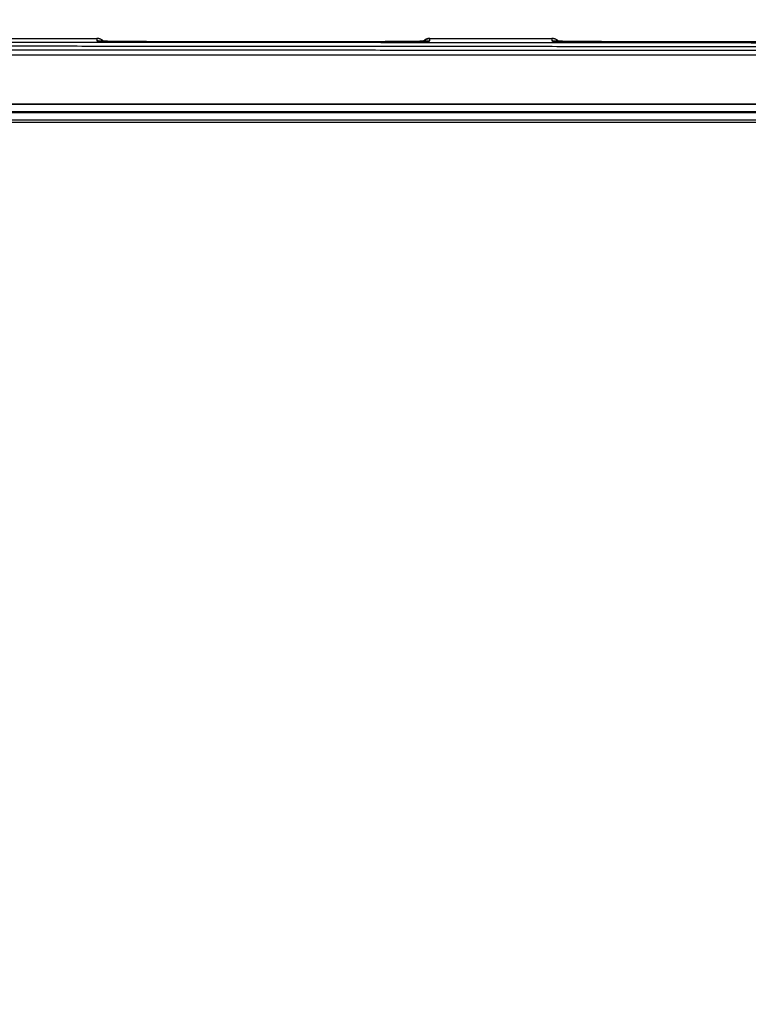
# Model space of a CAD drawing. Header units: inches. Extents: x 0 to 34, y 0 to 22.
# Tile 12 of 105: x 18.1 to 19.6, y 3.5 to 5.5. Entities that reach past the tile are written whole.
import ezdxf

# ---------------------------------------------------------------- set-up
doc = ezdxf.new("R2010")
doc.units = ezdxf.units.IN
doc.header["$LTSCALE"] = 1.87
doc.header["$MEASUREMENT"] = 0
doc.layers.get('0').update_dxf_attribs({"linetype": 'CONTINUOUS'})
doc.layers.add('DIMENSIONS', color=7, linetype='CONTINUOUS')
doc.styles.get("Standard").update_dxf_attribs({"font": 'txt', "width": 0.8})
doc.dimstyles.new('DIMSTYLE_1', dxfattribs={"dimtxt": 0.125, "dimasz": 0.18, "dimexe": 0.18, "dimexo": 0.0625, "dimgap": 0.09, "dimtad": 0, "dimtih": 1, "dimtoh": 1, "dimzin": 4, "dimdsep": 46, "dimtxsty": 'STANDARD', "dimblk": '_FILLED', "dimblk1": '_FILLED', "dimblk2": '_FILLED', "dimcen": 0.09, "dimadec": 0, "dimazin": 0, "dimtp": 0.02, "dimtm": 0.02, "dimtfac": 1, "dimtofl": 0, "dimtmove": 0, "dimatfit": 3, "dimldrblk": '_FILLED', "dimfxl": 1, "dimtolj": 1, "dimtzin": 4, "dimarcsym": 0})

# ---------------------------------------------------------------- blocks, each defined once
blk = doc.blocks.new('_FILLED')
at = {"color": 0, "linetype": 'BYBLOCK'}
blk.add_solid([(0, 0), (-1, 0.174), (-1, -0.174)], dxfattribs=at)
blk = doc.blocks.new('*D11')
at = {"layer": 'DIMENSIONS', "color": 2, "linetype": 'CONTINUOUS'}
for p, q in [((13.9245, 3.4809), (13.9245, 7.0786)), ((21.1735, 5.4017), (21.1735, 7.0786)), ((13.9245, 6.9536), (16.874, 6.9536)), ((21.1735, 6.9536), (18.224, 6.9536))]:
    blk.add_line(p, q, dxfattribs=at)
at = {"layer": 'DIMENSIONS', "color": 2, "linetype": 'CONTINUOUS', "xscale": 0.18, "yscale": 0.18, "zscale": 0.18, "rotation": 180}
blk.add_blockref('_FILLED', (13.9245, 6.9536), dxfattribs=at)
at = {"layer": 'DIMENSIONS', "color": 2, "linetype": 'CONTINUOUS', "xscale": 0.18, "yscale": 0.18, "zscale": 0.18}
blk.add_blockref('_FILLED', (21.1735, 6.9536), dxfattribs=at)
at = {"layer": 'DIMENSIONS', "color": 2, "linetype": 'CONTINUOUS', "width": 0.8}
for s, p in [('[', (17.4615, 6.8911)), (']', (18.0615, 6.8911)), ('7.25', (16.9365, 6.8911)), ('184.2', (17.5615, 6.8911))]:
    blk.add_text(s, height=0.125, dxfattribs=at).set_placement(p)
blk = doc.blocks.new('*D12')
at = {"layer": 'DIMENSIONS', "color": 2, "linetype": 'CONTINUOUS'}
for p, q in [((20.4245, 3.4809), (20.4245, 6.3286)), ((21.1735, 5.4017), (21.1735, 6.3286)), ((20.4245, 6.2036), (20.0601, 6.2036)), ((21.1735, 6.2036), (21.5335, 6.2036))]:
    blk.add_line(p, q, dxfattribs=at)
at = {"layer": 'DIMENSIONS', "color": 2, "linetype": 'CONTINUOUS', "xscale": 0.18, "yscale": 0.18, "zscale": 0.18}
blk.add_blockref('_FILLED', (20.4245, 6.2036), dxfattribs=at)
at = {"layer": 'DIMENSIONS', "color": 2, "linetype": 'CONTINUOUS', "xscale": 0.18, "yscale": 0.18, "zscale": 0.18, "rotation": 180}
blk.add_blockref('_FILLED', (21.1735, 6.2036), dxfattribs=at)
at = {"layer": 'DIMENSIONS', "color": 2, "linetype": 'CONTINUOUS', "width": 0.8}
for s, p in [('[', (19.3976, 6.1411)), (']', (19.8976, 6.1411)), ('.75', (18.9726, 6.1411)), ('19.1', (19.4976, 6.1411))]:
    blk.add_text(s, height=0.125, dxfattribs=at).set_placement(p)

msp = doc.modelspace()

# ---------------------------------------------------------------- linework, layer by layer
at = {"color": 7, "linetype": 'CONTINUOUS'}
for p, q in [((17.971, 5.4536), (18.22, 5.4536)), ((18.22, 5.4536), (18.2201, 5.4486)), ((18.9009, 5.4486), (18.901, 5.4536)), ((18.901, 5.4536), (19.15, 5.4536)), ((19.15, 5.4536), (19.1501, 5.4486)), ((18.2231, 5.4484), (18.2229, 5.4484)), ((18.2233, 5.4483), (18.2231, 5.4484)), ((18.2237, 5.4483), (18.2233, 5.4483)), ((18.2241, 5.4483), (18.2237, 5.4483)), ((18.2249, 5.4483), (18.2241, 5.4483)), ((18.226, 5.4482), (18.2249, 5.4483)), ((18.2278, 5.4482), (18.226, 5.4482)), ((18.2303, 5.4481), (18.2278, 5.4482)), ((18.2333, 5.448), (18.2303, 5.4481)), ((18.2371, 5.4479), (18.2333, 5.448)), ((18.2419, 5.4479), (18.2371, 5.4479)), ((18.2462, 5.4478), (18.2419, 5.4479)), ((18.2513, 5.4477), (18.2462, 5.4478)), ((18.2576, 5.4476), (18.2513, 5.4477)), ((18.2653, 5.4476), (18.2576, 5.4476)), ((18.2748, 5.4475), (18.2653, 5.4476)), ((18.2822, 5.4474), (18.2748, 5.4475)), ((18.2908, 5.4473), (18.2822, 5.4474)), ((18.3005, 5.4473), (18.2908, 5.4473)), ((18.3108, 5.4472), (18.3005, 5.4473)), ((18.3215, 5.4472), (18.3108, 5.4472)), ((18.3326, 5.4471), (18.3215, 5.4472)), ((18.344, 5.4471), (18.3326, 5.4471)), ((18.3556, 5.447), (18.344, 5.4471)), ((18.3675, 5.447), (18.3556, 5.447)), ((18.3796, 5.447), (18.3675, 5.447)), ((18.3919, 5.447), (18.3796, 5.447)), ((18.4041, 5.447), (18.3919, 5.447)), ((18.723, 5.447), (18.4041, 5.447)), ((18.7352, 5.447), (18.723, 5.447)), ((18.7474, 5.447), (18.7352, 5.447)), ((18.7593, 5.447), (18.7474, 5.447)), ((18.7712, 5.4471), (18.7593, 5.447)), ((18.7827, 5.4471), (18.7712, 5.4471)), ((18.7974, 5.4471), (18.7827, 5.4471)), ((18.8094, 5.4472), (18.7974, 5.4471)), ((18.8197, 5.4473), (18.8094, 5.4472)), ((18.8316, 5.4473), (18.8197, 5.4473)), ((18.8417, 5.4474), (18.8316, 5.4473)), ((18.8504, 5.4475), (18.8417, 5.4474)), ((18.8579, 5.4476), (18.8504, 5.4475)), ((18.8643, 5.4476), (18.8579, 5.4476)), ((18.8699, 5.4477), (18.8643, 5.4476)), ((18.8758, 5.4478), (18.8699, 5.4477)), ((18.8805, 5.4479), (18.8758, 5.4478)), ((18.8844, 5.448), (18.8805, 5.4479)), ((18.8876, 5.448), (18.8844, 5.448)), ((18.8903, 5.4481), (18.8876, 5.448)), ((18.8921, 5.4481), (18.8903, 5.4481)), ((18.8941, 5.4482), (18.8921, 5.4481)), ((18.8953, 5.4482), (18.8941, 5.4482)), ((18.8963, 5.4483), (18.8953, 5.4482)), ((18.897, 5.4483), (18.8963, 5.4483)), ((18.8975, 5.4483), (18.897, 5.4483)), ((18.8977, 5.4484), (18.8975, 5.4483)), ((18.8979, 5.4484), (18.8977, 5.4484)), ((18.8981, 5.4484), (18.8979, 5.4484)), ((18.8982, 5.4484), (18.8981, 5.4484)), ((18.8982, 5.4484), (18.8982, 5.4484)), ((18.8982, 5.4484), (18.8982, 5.4484)), ((19.1531, 5.4484), (19.1529, 5.4484)), ((19.1533, 5.4483), (19.1531, 5.4484)), ((19.1537, 5.4483), (19.1533, 5.4483)), ((19.1541, 5.4483), (19.1537, 5.4483)), ((19.1549, 5.4483), (19.1541, 5.4483)), ((19.156, 5.4482), (19.1549, 5.4483)), ((19.1578, 5.4482), (19.156, 5.4482)), ((19.1603, 5.4481), (19.1578, 5.4482)), ((19.1633, 5.448), (19.1603, 5.4481)), ((19.1671, 5.4479), (19.1633, 5.448)), ((19.1719, 5.4479), (19.1671, 5.4479)), ((19.1762, 5.4478), (19.1719, 5.4479)), ((19.1813, 5.4477), (19.1762, 5.4478)), ((19.1876, 5.4476), (19.1813, 5.4477)), ((19.1953, 5.4476), (19.1876, 5.4476)), ((19.2048, 5.4475), (19.1953, 5.4476)), ((19.2122, 5.4474), (19.2048, 5.4475)), ((19.2208, 5.4473), (19.2122, 5.4474)), ((19.2305, 5.4473), (19.2208, 5.4473)), ((19.2408, 5.4472), (19.2305, 5.4473)), ((19.2515, 5.4472), (19.2408, 5.4472)), ((19.2626, 5.4471), (19.2515, 5.4472)), ((19.274, 5.4471), (19.2626, 5.4471)), ((19.2856, 5.447), (19.274, 5.4471)), ((19.2975, 5.447), (19.2856, 5.447)), ((19.3096, 5.447), (19.2975, 5.447)), ((19.3219, 5.447), (19.3096, 5.447)), ((19.3341, 5.447), (19.3219, 5.447)), ((19.6468, 5.447), (19.3341, 5.447)), ((20.7508, 5.4198), (13.5702, 5.4198)), ((20.9932, 5.3186), (10.0821, 5.3186)), ((20.7498, 5.3198), (13.5712, 5.3198)), ((20.9932, 5.3036), (10.0821, 5.3036)), ((10.083, 5.3027), (20.9923, 5.3027)), ((10.083, 5.2877), (20.9923, 5.2877)), ((10.1026, 5.283), (20.9724, 5.283))]:
    msp.add_line(p, q, dxfattribs=at)
for points in [[(18.2339, 5.448), (18.2338, 5.4481), (18.233, 5.4489), (18.2321, 5.4496), (18.2312, 5.4502), (18.2302, 5.4508), (18.2292, 5.4514), (18.2282, 5.4519), (18.2272, 5.4523), (18.2261, 5.4527), (18.225, 5.453), (18.2239, 5.4533), (18.2228, 5.4534), (18.2217, 5.4536), (18.2206, 5.4536), (18.22, 5.4536)], [(18.901, 5.4536), (18.9004, 5.4536), (18.8993, 5.4536), (18.8982, 5.4534), (18.897, 5.4533), (18.8959, 5.453), (18.8949, 5.4527), (18.8938, 5.4523), (18.8927, 5.4519), (18.8917, 5.4514), (18.8907, 5.4508), (18.8898, 5.4502), (18.8889, 5.4496), (18.888, 5.4489), (18.8872, 5.4481), (18.8871, 5.448)], [(19.1639, 5.448), (19.1638, 5.4481), (19.163, 5.4489), (19.1621, 5.4496), (19.1612, 5.4502), (19.1602, 5.4508), (19.1592, 5.4514), (19.1582, 5.4519), (19.1572, 5.4523), (19.1561, 5.4527), (19.155, 5.453), (19.1539, 5.4533), (19.1528, 5.4534), (19.1517, 5.4536), (19.1506, 5.4536), (19.15, 5.4536)], [(18.2229, 5.4484), (18.2228, 5.4484), (18.2228, 5.4484)], [(19.1529, 5.4484), (19.1528, 5.4484), (19.1528, 5.4484)]]:
    msp.add_lwpolyline(points, dxfattribs=at)
for points in [[(18.2209, 5.4536), (18.2206, 5.4536), (18.2203, 5.4536), (18.22, 5.4536)], [(18.9001, 5.4536), (18.9004, 5.4536), (18.9007, 5.4536), (18.901, 5.4536)], [(19.1509, 5.4536), (19.1506, 5.4536), (19.1503, 5.4536), (19.15, 5.4536)]]:
    msp.add_open_spline(points, degree=3, dxfattribs=at)
for points, knots in [([(18.2339, 5.448), (18.2337, 5.4482), (18.2332, 5.4487), (18.2324, 5.4494), (18.2315, 5.45), (18.2305, 5.4507), (18.2296, 5.4512), (18.2286, 5.4517), (18.2276, 5.4522), (18.2265, 5.4526), (18.2255, 5.4529), (18.2244, 5.4532), (18.2233, 5.4534), (18.2222, 5.4535), (18.2214, 5.4536), (18.221, 5.4536), (18.2209, 5.4536)], [0, 0, 0, 0, 0.066456, 0.14291, 0.219365, 0.29582, 0.372275, 0.44873, 0.525186, 0.601641, 0.678097, 0.754552, 0.831008, 0.907463, 0.983919, 1, 1, 1, 1]), ([(18.8871, 5.448), (18.8873, 5.4482), (18.8878, 5.4487), (18.8886, 5.4494), (18.8895, 5.45), (18.8904, 5.4507), (18.8914, 5.4512), (18.8924, 5.4517), (18.8934, 5.4522), (18.8944, 5.4526), (18.8955, 5.4529), (18.8966, 5.4532), (18.8977, 5.4534), (18.8988, 5.4535), (18.8996, 5.4536), (18.9, 5.4536), (18.9001, 5.4536)], [0, 0, 0, 0, 0.066462, 0.142916, 0.21937, 0.295825, 0.372279, 0.448734, 0.525189, 0.601644, 0.678099, 0.754554, 0.831009, 0.907464, 0.983919, 1, 1, 1, 1]), ([(19.1639, 5.448), (19.1637, 5.4482), (19.1632, 5.4487), (19.1624, 5.4494), (19.1615, 5.45), (19.1605, 5.4507), (19.1596, 5.4512), (19.1586, 5.4517), (19.1576, 5.4522), (19.1565, 5.4526), (19.1555, 5.4529), (19.1544, 5.4532), (19.1533, 5.4534), (19.1522, 5.4535), (19.1514, 5.4536), (19.151, 5.4536), (19.1509, 5.4536)], [0, 0, 0, 0, 0.066456, 0.14291, 0.219365, 0.29582, 0.372275, 0.44873, 0.525186, 0.601641, 0.678097, 0.754552, 0.831008, 0.907463, 0.983919, 1, 1, 1, 1]), ([(20.7043, 5.4429), (20.6556, 5.443), (20.558, 5.4431), (20.4117, 5.4433), (20.2651, 5.4435), (20.1184, 5.4437), (19.9715, 5.4439), (19.8244, 5.4441), (19.6772, 5.4443), (19.5299, 5.4444), (19.3824, 5.4446), (19.2349, 5.4447), (19.0872, 5.4448), (18.9394, 5.4449), (18.7915, 5.4451), (18.6435, 5.4452), (18.4954, 5.4453), (18.3473, 5.4453), (18.1991, 5.4454), (18.0508, 5.4455), (17.9025, 5.4455), (17.7542, 5.4456), (17.6058, 5.4456), (17.4574, 5.4456), (17.3089, 5.4456), (17.1605, 5.4456), (17.0121, 5.4456), (16.8636, 5.4456), (16.7152, 5.4456), (16.5668, 5.4456), (16.4185, 5.4455), (16.2702, 5.4455), (16.1219, 5.4454), (15.9737, 5.4453), (15.8256, 5.4453), (15.6775, 5.4452), (15.5295, 5.4451), (15.3816, 5.4449), (15.2338, 5.4448), (15.0861, 5.4447), (14.9385, 5.4446), (14.7911, 5.4444), (14.6438, 5.4443), (14.4966, 5.4441), (14.3495, 5.4439), (14.2026, 5.4437), (14.0559, 5.4435), (13.9093, 5.4433), (13.7629, 5.4431), (13.6654, 5.443), (13.6167, 5.4429)], [0, 0, 0, 0, 0.020627, 0.041281, 0.061961, 0.082664, 0.103391, 0.124138, 0.144906, 0.165692, 0.186497, 0.20732, 0.228158, 0.249012, 0.269879, 0.290759, 0.31165, 0.332551, 0.353462, 0.374381, 0.395307, 0.416238, 0.437175, 0.458114, 0.479057, 0.5, 0.520943, 0.541886, 0.562826, 0.583762, 0.604693, 0.625619, 0.646538, 0.667449, 0.68835, 0.709241, 0.730121, 0.750988, 0.771842, 0.79268, 0.813503, 0.834308, 0.855094, 0.875862, 0.89661, 0.917336, 0.938039, 0.958719, 0.979373, 1, 1, 1, 1]), ([(20.7026, 5.435), (20.6539, 5.4351), (20.5564, 5.4353), (20.4101, 5.4355), (20.2636, 5.4357), (20.1169, 5.4359), (19.9701, 5.4361), (19.8231, 5.4362), (19.676, 5.4364), (19.5288, 5.4366), (19.3814, 5.4367), (19.2339, 5.4368), (19.0862, 5.437), (18.9385, 5.4371), (18.7907, 5.4372), (18.6428, 5.4373), (18.4948, 5.4374), (18.3467, 5.4375), (18.1986, 5.4376), (18.0504, 5.4376), (17.9022, 5.4377), (17.7539, 5.4377), (17.6056, 5.4377), (17.4572, 5.4378), (17.3089, 5.4378), (17.1605, 5.4378), (17.0121, 5.4378), (16.8638, 5.4378), (16.7154, 5.4377), (16.5671, 5.4377), (16.4188, 5.4377), (16.2706, 5.4376), (16.1224, 5.4376), (15.9743, 5.4375), (15.8262, 5.4374), (15.6782, 5.4373), (15.5303, 5.4372), (15.3825, 5.4371), (15.2347, 5.437), (15.0871, 5.4368), (14.9396, 5.4367), (14.7922, 5.4366), (14.645, 5.4364), (14.4979, 5.4362), (14.3509, 5.4361), (14.2041, 5.4359), (14.0574, 5.4357), (13.9109, 5.4355), (13.7646, 5.4353), (13.6671, 5.4351), (13.6184, 5.435)], [0, 0, 0, 0, 0.020628, 0.041282, 0.061961, 0.082664, 0.10339, 0.124137, 0.144905, 0.165691, 0.186496, 0.207318, 0.228157, 0.249011, 0.269878, 0.290758, 0.311649, 0.33255, 0.353461, 0.37438, 0.395306, 0.416238, 0.437174, 0.458114, 0.479056, 0.5, 0.520944, 0.541886, 0.562826, 0.583762, 0.604694, 0.62562, 0.646539, 0.66745, 0.688351, 0.709242, 0.730122, 0.750989, 0.771843, 0.792682, 0.813504, 0.834309, 0.855095, 0.875863, 0.89661, 0.917336, 0.938039, 0.958718, 0.979372, 1, 1, 1, 1]), ([(13.6199, 5.428), (13.6686, 5.428), (13.7661, 5.4282), (13.9123, 5.4284), (14.0588, 5.4286), (14.2054, 5.4288), (14.3521, 5.429), (14.499, 5.4292), (14.6461, 5.4293), (14.7933, 5.4295), (14.9406, 5.4296), (15.088, 5.4298), (15.2356, 5.4299), (15.3833, 5.43), (15.531, 5.4301), (15.6789, 5.4302), (15.8268, 5.4303), (15.9748, 5.4304), (16.1229, 5.4305), (16.271, 5.4305), (16.4192, 5.4306), (16.5674, 5.4306), (16.7156, 5.4307), (16.8639, 5.4307), (17.0122, 5.4307), (17.1605, 5.4307), (17.3088, 5.4307), (17.4571, 5.4307), (17.6054, 5.4307), (17.7536, 5.4306), (17.9018, 5.4306), (18.05, 5.4305), (18.1981, 5.4305), (18.3462, 5.4304), (18.4942, 5.4303), (18.6421, 5.4302), (18.79, 5.4301), (18.9377, 5.43), (19.0854, 5.4299), (19.2329, 5.4298), (19.3804, 5.4296), (19.5277, 5.4295), (19.6749, 5.4293), (19.822, 5.4292), (19.9689, 5.429), (20.1156, 5.4288), (20.2622, 5.4286), (20.4087, 5.4284), (20.5549, 5.4282), (20.6523, 5.428), (20.701, 5.428)], [0, 0, 0, 0, 0.020628, 0.041282, 0.061962, 0.082665, 0.103391, 0.124138, 0.144906, 0.165692, 0.186498, 0.20732, 0.228159, 0.249012, 0.269879, 0.290759, 0.31165, 0.332552, 0.353462, 0.374381, 0.395307, 0.416238, 0.437175, 0.458114, 0.479057, 0.5, 0.520943, 0.541886, 0.562826, 0.583762, 0.604693, 0.625619, 0.646538, 0.667448, 0.68835, 0.709241, 0.730121, 0.750988, 0.771842, 0.79268, 0.813503, 0.834308, 0.855095, 0.875862, 0.896609, 0.917335, 0.938038, 0.958718, 0.979372, 1, 1, 1, 1]), ([(18.2228, 5.4484), (18.2226, 5.4485), (18.2221, 5.4485), (18.2212, 5.4486), (18.2205, 5.4486), (18.2201, 5.4486)], [0, 0, 0, 0, 0.177075, 0.588537, 1, 1, 1, 1]), ([(18.2201, 5.4486), (18.2201, 5.4486), (18.2203, 5.4486), (18.2205, 5.4485), (18.221, 5.4485), (18.2217, 5.4484), (18.2223, 5.4484), (18.2227, 5.4483), (18.2228, 5.4483)], [0, 0, 0, 0, 0.041358, 0.151434, 0.332908, 0.586126, 0.910806, 1, 1, 1, 1]), ([(18.2234, 5.4483), (18.2234, 5.4483), (18.2232, 5.4484), (18.223, 5.4484), (18.2228, 5.4484)], [0, 0, 0, 0, 0.056344, 1, 1, 1, 1]), ([(18.2228, 5.4483), (18.223, 5.4483), (18.2237, 5.4483), (18.2249, 5.4482), (18.2264, 5.4482), (18.228, 5.4481), (18.2298, 5.4481), (18.2318, 5.448), (18.234, 5.448), (18.2364, 5.4479), (18.239, 5.4479), (18.2417, 5.4479), (18.2446, 5.4478), (18.2477, 5.4478), (18.2509, 5.4477), (18.2543, 5.4477), (18.2579, 5.4476), (18.2616, 5.4476), (18.2655, 5.4475), (18.2695, 5.4475), (18.2736, 5.4475), (18.278, 5.4474), (18.2824, 5.4474), (18.287, 5.4474), (18.2917, 5.4473), (18.2965, 5.4473), (18.3014, 5.4473), (18.3065, 5.4472), (18.3116, 5.4472), (18.3169, 5.4472), (18.3222, 5.4472), (18.3277, 5.4471), (18.3332, 5.4471), (18.3388, 5.4471), (18.3445, 5.4471), (18.3502, 5.447), (18.3561, 5.447), (18.3619, 5.447), (18.3678, 5.447), (18.3738, 5.447), (18.3798, 5.447), (18.3858, 5.447), (18.3919, 5.447), (18.3979, 5.447), (18.404, 5.447), (18.4081, 5.447), (18.4101, 5.447)], [0, 0, 0, 0, 0.004422, 0.011152, 0.018899, 0.027657, 0.037414, 0.048156, 0.059874, 0.07256, 0.086199, 0.100776, 0.116276, 0.132684, 0.149984, 0.168158, 0.187186, 0.207049, 0.227726, 0.249197, 0.27144, 0.294431, 0.318146, 0.342562, 0.367656, 0.393399, 0.419766, 0.446728, 0.474259, 0.502331, 0.530915, 0.559981, 0.589498, 0.619437, 0.649766, 0.68046, 0.711488, 0.742813, 0.774394, 0.806196, 0.8382, 0.870383, 0.902703, 0.935113, 0.967562, 1, 1, 1, 1]), ([(18.7109, 5.447), (18.7129, 5.447), (18.717, 5.447), (18.723, 5.447), (18.7291, 5.447), (18.7352, 5.447), (18.7412, 5.447), (18.7472, 5.447), (18.7531, 5.447), (18.759, 5.447), (18.7649, 5.447), (18.7707, 5.447), (18.7765, 5.4471), (18.7822, 5.4471), (18.7878, 5.4471), (18.7933, 5.4471), (18.7987, 5.4472), (18.8041, 5.4472), (18.8093, 5.4472), (18.8145, 5.4472), (18.8195, 5.4473), (18.8245, 5.4473), (18.8293, 5.4473), (18.834, 5.4474), (18.8386, 5.4474), (18.843, 5.4474), (18.8473, 5.4475), (18.8515, 5.4475), (18.8555, 5.4475), (18.8594, 5.4476), (18.8631, 5.4476), (18.8667, 5.4477), (18.8701, 5.4477), (18.8733, 5.4478), (18.8764, 5.4478), (18.8793, 5.4479), (18.882, 5.4479), (18.8846, 5.4479), (18.8869, 5.448), (18.8891, 5.448), (18.8911, 5.4481), (18.893, 5.4481), (18.8946, 5.4482), (18.8961, 5.4482), (18.8972, 5.4483), (18.8979, 5.4483), (18.8982, 5.4483)], [0, 0, 0, 0, 0.032443, 0.064896, 0.097309, 0.129632, 0.161815, 0.193819, 0.225621, 0.257201, 0.288527, 0.319555, 0.350249, 0.380578, 0.410517, 0.440035, 0.4691, 0.497684, 0.525756, 0.553287, 0.580249, 0.606615, 0.632359, 0.657452, 0.681869, 0.705584, 0.728575, 0.750817, 0.772288, 0.792965, 0.812828, 0.831855, 0.850029, 0.867328, 0.883736, 0.899236, 0.913813, 0.927452, 0.940137, 0.951855, 0.962596, 0.972353, 0.98111, 0.988858, 0.995587, 1, 1, 1, 1]), ([(18.8975, 5.4483), (18.8975, 5.4483), (18.8978, 5.4484), (18.898, 5.4484), (18.8982, 5.4484)], [0, 0, 0, 0, 0.056549, 1, 1, 1, 1]), ([(18.8982, 5.4484), (18.8984, 5.4485), (18.8989, 5.4485), (18.8998, 5.4486), (18.9005, 5.4486), (18.9009, 5.4486)], [0, 0, 0, 0, 0.177426, 0.588713, 1, 1, 1, 1]), ([(18.8982, 5.4483), (18.8983, 5.4483), (18.8987, 5.4484), (18.8993, 5.4484), (18.8999, 5.4485), (18.9004, 5.4485), (18.9007, 5.4486), (18.9009, 5.4486), (18.9009, 5.4486)], [0, 0, 0, 0, 0.089743, 0.414244, 0.667318, 0.848678, 0.95867, 1, 1, 1, 1]), ([(19.1528, 5.4484), (19.1526, 5.4485), (19.1521, 5.4485), (19.1512, 5.4486), (19.1505, 5.4486), (19.1501, 5.4486)], [0, 0, 0, 0, 0.177075, 0.588537, 1, 1, 1, 1]), ([(19.1501, 5.4486), (19.1501, 5.4486), (19.1503, 5.4486), (19.1505, 5.4485), (19.151, 5.4485), (19.1517, 5.4484), (19.1523, 5.4484), (19.1527, 5.4483), (19.1528, 5.4483)], [0, 0, 0, 0, 0.041358, 0.151434, 0.332908, 0.586126, 0.910806, 1, 1, 1, 1]), ([(19.1534, 5.4483), (19.1534, 5.4483), (19.1532, 5.4484), (19.153, 5.4484), (19.1528, 5.4484)], [0, 0, 0, 0, 0.056344, 1, 1, 1, 1]), ([(19.1528, 5.4483), (19.153, 5.4483), (19.1537, 5.4483), (19.1549, 5.4482), (19.1564, 5.4482), (19.158, 5.4481), (19.1598, 5.4481), (19.1618, 5.448), (19.164, 5.448), (19.1664, 5.4479), (19.169, 5.4479), (19.1717, 5.4479), (19.1746, 5.4478), (19.1777, 5.4478), (19.1809, 5.4477), (19.1843, 5.4477), (19.1879, 5.4476), (19.1916, 5.4476), (19.1955, 5.4475), (19.1995, 5.4475), (19.2036, 5.4475), (19.208, 5.4474), (19.2124, 5.4474), (19.217, 5.4474), (19.2217, 5.4473), (19.2265, 5.4473), (19.2314, 5.4473), (19.2365, 5.4472), (19.2416, 5.4472), (19.2469, 5.4472), (19.2522, 5.4472), (19.2577, 5.4471), (19.2632, 5.4471), (19.2688, 5.4471), (19.2745, 5.4471), (19.2802, 5.447), (19.2861, 5.447), (19.2919, 5.447), (19.2978, 5.447), (19.3038, 5.447), (19.3098, 5.447), (19.3158, 5.447), (19.3219, 5.447), (19.3279, 5.447), (19.334, 5.447), (19.3381, 5.447), (19.3401, 5.447)], [0, 0, 0, 0, 0.004422, 0.011152, 0.018899, 0.027657, 0.037414, 0.048156, 0.059874, 0.07256, 0.086199, 0.100776, 0.116276, 0.132684, 0.149984, 0.168158, 0.187186, 0.207049, 0.227726, 0.249197, 0.27144, 0.294431, 0.318146, 0.342562, 0.367656, 0.393399, 0.419766, 0.446728, 0.474259, 0.502331, 0.530915, 0.559981, 0.589498, 0.619437, 0.649766, 0.68046, 0.711488, 0.742813, 0.774394, 0.806196, 0.8382, 0.870383, 0.902703, 0.935113, 0.967562, 1, 1, 1, 1])]:
    msp.add_open_spline(points, degree=3, knots=knots, dxfattribs=at)

# ---------------------------------------------------------------- dimensions: what is measured, and where the dimension line sits
at = {"layer": 'DIMENSIONS', "color": 2, "linetype": 'CONTINUOUS'}
for base, p2, picture, middle in [((13.9245, 6.9536), (13.9245, 3.4809), '*D11', (17.549, 6.9536)), ((20.4245, 6.2036), (20.4245, 3.4809), '*D12', (19.4851, 6.2036))]:
    dim = msp.add_linear_dim(base=base, p1=(21.1735, 5.4017), p2=p2, angle=180, dimstyle='DIMSTYLE_1', dxfattribs=at)
    dim.commit()
    dim.dimension.update_dxf_attribs({"geometry": picture, "text_midpoint": middle, "dimtype": 160})

doc.saveas('drawing.dxf')
